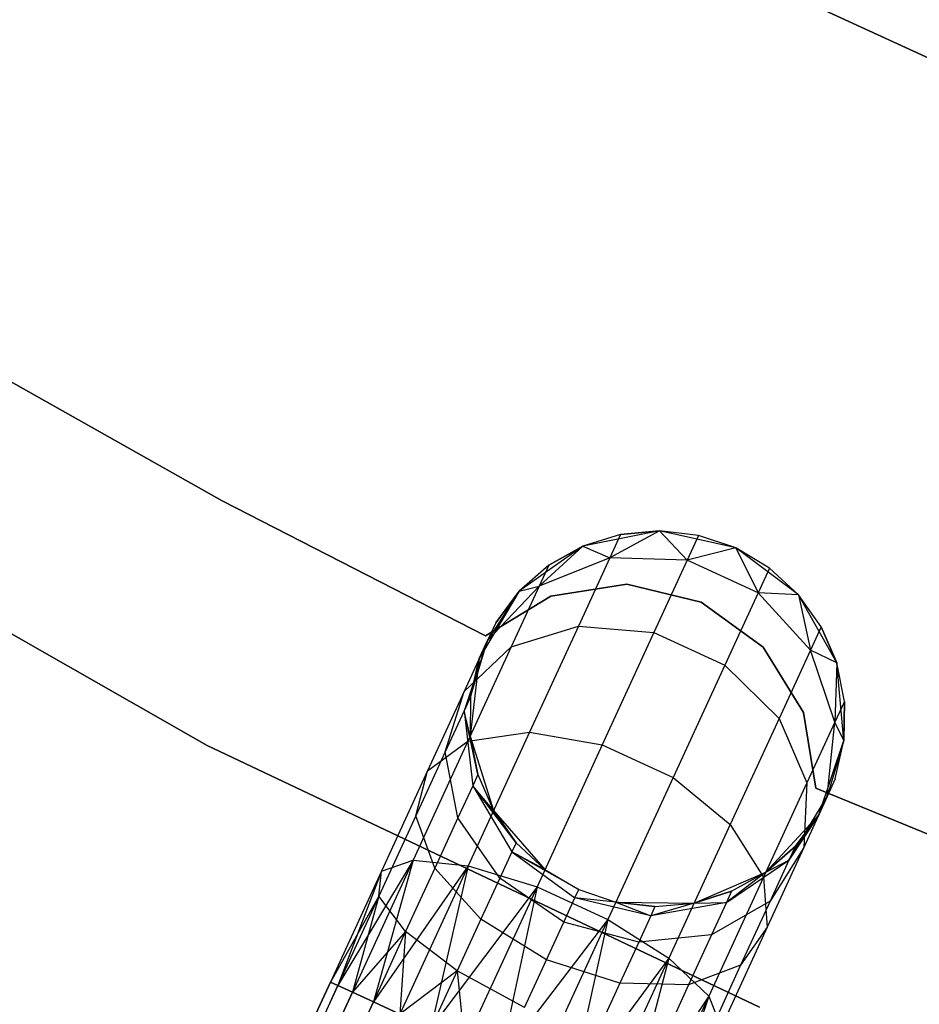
# Model space of a CAD drawing. Extents: x -102 to 102, y -101 to 102.
# Tile 117 of 256: x -20.61 to -15.82, y -39.02 to -33.78. Entities that reach past the tile are written whole.
import ezdxf

# ---------------------------------------------------------------- set-up
doc = ezdxf.new("R2010")
doc.units = 0
doc.header["$LTSCALE"] = 25.4
doc.layers.get('0').update_dxf_attribs({"linetype": 'CONTINUOUS'})

# ---------------------------------------------------------------- blocks, each defined once
blk = doc.blocks.new('NL2500011659_STL')
at = {"color": 0}
for p, q in [((-17.0092, -33.4189, -2), (-14.3352, -34.6516, -2)), ((-14.3352, -34.6516), (-17.0092, -33.4189)), ((-14.3352, -34.6516), (-17.0092, -33.4189)), ((-17.0092, -33.4189, -2), (-14.3352, -34.6516, -2)), ((-19.5332, -36.3426), (-20.9045, -35.5708)), ((-20.9045, -35.5708, -2), (-19.5332, -36.3426, -2)), ((-20.9045, -35.5708, -2), (-19.5332, -36.3426, -2)), ((-19.5332, -36.3426), (-20.9045, -35.5708)), ((-19.6142, -37.6449, 1), (-22.4379, -36.0318, 1)), ((-22.4379, -36.0318, -6.5), (-19.6142, -37.6449, -6.5)), ((-22.4379, -36.0318, -6.5), (-19.6142, -37.6449, -6.5)), ((-19.6142, -37.6449, 1), (-22.4379, -36.0318, 1)), ((-18.1335, -37.0616), (-19.5332, -36.3426)), ((-19.5332, -36.3426), (-19.5332, -36.3426, -2)), ((-19.5332, -36.3426, -2), (-18.1335, -37.0616, -2)), ((-19.5332, -36.3426), (-19.5332, -36.3426, -2)), ((-19.5332, -36.3426, -2), (-18.1335, -37.0616, -2)), ((-18.1335, -37.0616), (-19.5332, -36.3426)), ((-17.2061, -36.5022, 0), (-17.6139, -36.5836, 0)), ((-17.2061, -36.5022, 0), (-17.6139, -36.5836, 0)), ((-17.2061, -36.5022, -5.5), (-17.4718, -36.6464, -6.368)), ((-17.2061, -36.5022, -5.5), (-17.4718, -36.6464, -6.368)), ((-17.2061, -36.5022, -5.5), (-17.4143, -36.5215, -5.5)), ((-17.4143, -36.5215, -5.5), (-17.2061, -36.5022, 0)), ((-17.4143, -36.5215, -5.5), (-17.2061, -36.5022, 0)), ((-17.2061, -36.5022, -5.5), (-17.4143, -36.5215, -5.5)), ((-16.8005, -36.5937, 0), (-17.2061, -36.5022, 0)), ((-16.8005, -36.5937, 0), (-17.2061, -36.5022, 0)), ((-16.9985, -36.5266, -5.5), (-17.2061, -36.5022, 0)), ((-16.9985, -36.5266, -5.5), (-17.2061, -36.5022, -5.5)), ((-17.2061, -36.5022, -5.5), (-17.2061, -36.5022, 0)), ((-16.9985, -36.5266, -5.5), (-17.2061, -36.5022, 0)), ((-17.2061, -36.5022, -5.5), (-17.2061, -36.5022, 0)), ((-17.2061, -36.5022, -5.5), (-17.0594, -36.659, -6.4203)), ((-16.9985, -36.5266, -5.5), (-17.2061, -36.5022, -5.5)), ((-17.2061, -36.5022, -5.5), (-17.0594, -36.659, -6.4203)), ((-17.4143, -36.5215, -5.5), (-17.6139, -36.5836, 0)), ((-17.4143, -36.5215, -5.5), (-17.6139, -36.5836, -5.5)), ((-17.4143, -36.5215, -5.5), (-17.6139, -36.5836, 0)), ((-17.4143, -36.5215, -5.5), (-17.6139, -36.5836, -5.5)), ((-17.4143, -36.5215, -5.5), (-17.4718, -36.6464, -6.368)), ((-17.4143, -36.5215, -5.5), (-17.4718, -36.6464, -6.368)), ((-16.9985, -36.5266, -5.5), (-17.0594, -36.659, -6.4203)), ((-16.9985, -36.5266, -5.5), (-17.0594, -36.659, -6.4203)), ((-16.8005, -36.5937, 0), (-16.9985, -36.5266, -5.5)), ((-16.8005, -36.5937, -5.5), (-16.9985, -36.5266, -5.5)), ((-16.8005, -36.5937, 0), (-16.9985, -36.5266, -5.5)), ((-16.8005, -36.5937, -5.5), (-16.9985, -36.5266, -5.5)), ((-17.6139, -36.5836, 0), (-17.9533, -36.8239, 0)), ((-17.6139, -36.5836, 0), (-17.9533, -36.8239, 0)), ((-17.6139, -36.5836, -5.5), (-17.8474, -36.7971, -6.2725)), ((-17.6139, -36.5836, -5.5), (-17.8474, -36.7971, -6.2725)), ((-17.6139, -36.5836, -5.5), (-17.7962, -36.6859, -5.5)), ((-17.7962, -36.6859, -5.5), (-17.6139, -36.5836, 0)), ((-17.7962, -36.6859, -5.5), (-17.6139, -36.5836, 0)), ((-17.6139, -36.5836, -5.5), (-17.7962, -36.6859, -5.5)), ((-17.6139, -36.5836, -5.5), (-17.6139, -36.5836, 0)), ((-17.6139, -36.5836, -5.5), (-17.6139, -36.5836, 0)), ((-17.6139, -36.5836, -5.5), (-17.4718, -36.6464, -6.368)), ((-17.6139, -36.5836, -5.5), (-17.4718, -36.6464, -6.368)), ((-16.8005, -36.5937, -5.5), (-17.0594, -36.659, -6.4203)), ((-16.8005, -36.5937, -5.5), (-17.0594, -36.659, -6.4203)), ((-16.4671, -36.8422, 0), (-16.8005, -36.5937, 0)), ((-16.6208, -36.7004, -5.5), (-16.8005, -36.5937, 0)), ((-16.4671, -36.8422, 0), (-16.8005, -36.5937, 0)), ((-16.6208, -36.7004, -5.5), (-16.8005, -36.5937, 0)), ((-16.6208, -36.7004, -5.5), (-16.8005, -36.5937, -5.5)), ((-16.8005, -36.5937, -5.5), (-16.8005, -36.5937, 0)), ((-16.8005, -36.5937, -5.5), (-16.8005, -36.5937, 0)), ((-16.8005, -36.5937, -5.5), (-16.6817, -36.8328, -6.4203)), ((-16.6208, -36.7004, -5.5), (-16.8005, -36.5937, -5.5)), ((-16.8005, -36.5937, -5.5), (-16.6817, -36.8328, -6.4203)), ((-17.4718, -36.6464, -6.368), (-17.8474, -36.7971, -6.2725)), ((-17.4718, -36.6464, -6.368), (-17.8474, -36.7971, -6.2725)), ((-17.4718, -36.6464, -6.368), (-17.6385, -37.0089, -7.1511)), ((-17.4718, -36.6464, -6.368), (-17.6385, -37.0089, -7.1511)), ((-17.0594, -36.659, -6.4203), (-17.4718, -36.6464, -6.368)), ((-17.0594, -36.659, -6.4203), (-17.4718, -36.6464, -6.368)), ((-17.0594, -36.659, -6.4203), (-17.2362, -37.0433, -7.2505)), ((-17.0594, -36.659, -6.4203), (-17.2362, -37.0433, -7.2505)), ((-16.6817, -36.8328, -6.4203), (-17.0594, -36.659, -6.4203)), ((-16.6817, -36.8328, -6.4203), (-17.0594, -36.659, -6.4203)), ((-17.7962, -36.6859, -5.5), (-17.9533, -36.8239, 0)), ((-17.7962, -36.6859, -5.5), (-17.9533, -36.8239, -5.5)), ((-17.7962, -36.6859, -5.5), (-17.9533, -36.8239, 0)), ((-17.7962, -36.6859, -5.5), (-17.9533, -36.8239, -5.5)), ((-17.7962, -36.6859, -5.5), (-17.8474, -36.7971, -6.2725)), ((-17.7962, -36.6859, -5.5), (-17.8474, -36.7971, -6.2725)), ((-16.6208, -36.7004, -5.5), (-16.6817, -36.8328, -6.4203)), ((-16.6208, -36.7004, -5.5), (-16.6817, -36.8328, -6.4203)), ((-16.4671, -36.8422, -5.5), (-16.6208, -36.7004, -5.5)), ((-16.6208, -36.7004, -5.5), (-16.4671, -36.8422, 0)), ((-16.6208, -36.7004, -5.5), (-16.4671, -36.8422, 0)), ((-16.4671, -36.8422, -5.5), (-16.6208, -36.7004, -5.5)), ((-17.9533, -36.8239, 0), (-18.1656, -37.1814, 0)), ((-17.9533, -36.8239, 0), (-18.1656, -37.1814, 0)), ((-17.8474, -36.7971, -6.2725), (-18.1213, -37.0851, -6.1503)), ((-17.8474, -36.7971, -6.2725), (-18.1213, -37.0851, -6.1503)), ((-17.9533, -36.8239, -5.5), (-18.1213, -37.0851, -6.1503)), ((-17.9533, -36.8239, -5.5), (-18.1213, -37.0851, -6.1503)), ((-17.9533, -36.8239, -5.5), (-18.0783, -36.9915, -5.5)), ((-18.0783, -36.9915, -5.5), (-17.9533, -36.8239, 0)), ((-18.0783, -36.9915, -5.5), (-17.9533, -36.8239, 0)), ((-17.9533, -36.8239, -5.5), (-18.0783, -36.9915, -5.5)), ((-17.8474, -36.7971, -6.2725), (-17.9958, -37.1197, -6.9695)), ((-17.8474, -36.7971, -6.2725), (-17.9958, -37.1197, -6.9695)), ((-17.9533, -36.8239, -5.5), (-17.8474, -36.7971, -6.2725)), ((-17.9533, -36.8239, -5.5), (-17.8474, -36.7971, -6.2725)), ((-17.9533, -36.8239, -5.5), (-17.9533, -36.8239, 0)), ((-17.9533, -36.8239, -5.5), (-17.9533, -36.8239, 0)), ((-17.3814, -36.7867), (-17.7847, -36.8496)), ((-17.7847, -36.8496, -2), (-17.3814, -36.7867, -2)), ((-17.7847, -36.8496, -2), (-17.3814, -36.7867, -2)), ((-17.3814, -36.7867), (-17.7847, -36.8496)), ((-16.9846, -36.8823), (-17.3814, -36.7867)), ((-17.3814, -36.7867), (-17.3814, -36.7867, -2)), ((-17.3814, -36.7867, -2), (-16.9846, -36.8823, -2)), ((-17.3814, -36.7867), (-17.3814, -36.7867, -2)), ((-17.3814, -36.7867, -2), (-16.9846, -36.8823, -2)), ((-16.9846, -36.8823), (-17.3814, -36.7867)), ((-17.7847, -36.8496), (-18.1335, -37.0616)), ((-18.1335, -37.0616, -2), (-17.7847, -36.8496, -2)), ((-18.1335, -37.0616, -2), (-17.7847, -36.8496, -2)), ((-17.7847, -36.8496), (-18.1335, -37.0616)), ((-17.7847, -36.8496), (-17.7847, -36.8496, -2)), ((-17.7847, -36.8496), (-17.7847, -36.8496, -2)), ((-16.6543, -37.1219), (-16.9846, -36.8823)), ((-16.9846, -36.8823), (-16.9846, -36.8823, -2)), ((-16.9846, -36.8823, -2), (-16.6543, -37.1219, -2)), ((-16.9846, -36.8823), (-16.9846, -36.8823, -2)), ((-16.9846, -36.8823, -2), (-16.6543, -37.1219, -2)), ((-16.6543, -37.1219), (-16.9846, -36.8823)), ((-16.6817, -36.8328, -6.4203), (-16.8585, -37.2171, -7.2505)), ((-16.6817, -36.8328, -6.4203), (-16.8585, -37.2171, -7.2505)), ((-16.4671, -36.8422, -5.5), (-16.6817, -36.8328, -6.4203)), ((-16.4671, -36.8422, -5.5), (-16.6817, -36.8328, -6.4203)), ((-16.4038, -37.1377, -6.368), (-16.6817, -36.8328, -6.4203)), ((-16.4038, -37.1377, -6.368), (-16.6817, -36.8328, -6.4203)), ((-16.2637, -37.2049, 0), (-16.4671, -36.8422, 0)), ((-16.3463, -37.0128, -5.5), (-16.4671, -36.8422, 0)), ((-16.2637, -37.2049, 0), (-16.4671, -36.8422, 0)), ((-16.3463, -37.0128, -5.5), (-16.4671, -36.8422, -5.5)), ((-16.4671, -36.8422, -5.5), (-16.4671, -36.8422, 0)), ((-16.3463, -37.0128, -5.5), (-16.4671, -36.8422, 0)), ((-16.4671, -36.8422, -5.5), (-16.4671, -36.8422, 0)), ((-16.4671, -36.8422, -5.5), (-16.4038, -37.1377, -6.368)), ((-16.3463, -37.0128, -5.5), (-16.4671, -36.8422, -5.5)), ((-16.4671, -36.8422, -5.5), (-16.4038, -37.1377, -6.368)), ((-18.0783, -36.9915, -5.5), (-18.1656, -37.1814, 0)), ((-18.0783, -36.9915, -5.5), (-18.1656, -37.1814, 0)), ((-18.0783, -36.9915, -5.5), (-18.1213, -37.0851, -6.1503)), ((-18.0783, -36.9915, -5.5), (-18.1213, -37.0851, -6.1503)), ((-17.9958, -37.1197, -6.9695), (-17.6385, -37.0089, -7.1511)), ((-17.9958, -37.1197, -6.9695), (-17.6385, -37.0089, -7.1511)), ((-17.6385, -37.0089, -7.1511), (-17.8983, -37.5734, -7.7725)), ((-17.6385, -37.0089, -7.1511), (-17.8983, -37.5734, -7.7725)), ((-17.6385, -37.0089, -7.1511), (-17.2362, -37.0433, -7.2505)), ((-17.6385, -37.0089, -7.1511), (-17.2362, -37.0433, -7.2505)), ((-16.3463, -37.0128, -5.5), (-16.4038, -37.1377, -6.368)), ((-16.3463, -37.0128, -5.5), (-16.4038, -37.1377, -6.368)), ((-16.2637, -37.2049, -5.5), (-16.3463, -37.0128, -5.5)), ((-16.3463, -37.0128, -5.5), (-16.2637, -37.2049, 0)), ((-16.3463, -37.0128, -5.5), (-16.2637, -37.2049, 0)), ((-16.2637, -37.2049, -5.5), (-16.3463, -37.0128, -5.5)), ((-18.1213, -37.0851, -6.1503), (-18.2463, -37.3566, -6.737)), ((-18.1213, -37.0851, -6.1503), (-18.2463, -37.3566, -6.737)), ((-18.1213, -37.0851, -6.1503), (-18.2462, -37.4605, -6.0225)), ((-18.1213, -37.0851, -6.1503), (-18.2462, -37.4605, -6.0225)), ((-18.2116, -37.3854, -5.5), (-18.1213, -37.0851, -6.1503)), ((-18.2116, -37.3854, -5.5), (-18.1213, -37.0851, -6.1503)), ((-18.1656, -37.1814, -5.5), (-18.1213, -37.0851, -6.1503)), ((-18.1656, -37.1814, -5.5), (-18.1213, -37.0851, -6.1503)), ((-18.1335, -37.0616), (-18.1335, -37.0616, -2)), ((-18.1335, -37.0616), (-18.1335, -37.0616, -2)), ((-17.2362, -37.0433, -7.2505), (-17.5116, -37.6419, -7.9094)), ((-17.2362, -37.0433, -7.2505), (-17.5116, -37.6419, -7.9094)), ((-17.2362, -37.0433, -7.2505), (-16.8585, -37.2171, -7.2505)), ((-17.2362, -37.0433, -7.2505), (-16.8585, -37.2171, -7.2505)), ((-18.2463, -37.3566, -6.737), (-17.9958, -37.1197, -6.9695)), ((-18.2463, -37.3566, -6.737), (-17.9958, -37.1197, -6.9695)), ((-17.9958, -37.1197, -6.9695), (-18.227, -37.6221, -7.5225)), ((-17.9958, -37.1197, -6.9695), (-18.227, -37.6221, -7.5225)), ((-16.4402, -37.4694), (-16.6543, -37.1219)), ((-16.6543, -37.1219), (-16.6543, -37.1219, -2)), ((-16.6543, -37.1219, -2), (-16.4402, -37.4694, -2)), ((-16.6543, -37.1219), (-16.6543, -37.1219, -2)), ((-16.6543, -37.1219, -2), (-16.4402, -37.4694, -2)), ((-16.4402, -37.4694), (-16.6543, -37.1219)), ((-16.4038, -37.1377, -6.368), (-16.5706, -37.5002, -7.1511)), ((-16.4038, -37.1377, -6.368), (-16.5706, -37.5002, -7.1511)), ((-16.2637, -37.2049, -5.5), (-16.4038, -37.1377, -6.368)), ((-16.2637, -37.2049, -5.5), (-16.4038, -37.1377, -6.368)), ((-16.2739, -37.521, -6.2725), (-16.4038, -37.1377, -6.368)), ((-16.2739, -37.521, -6.2725), (-16.4038, -37.1377, -6.368)), ((-18.1656, -37.1814, 0), (-18.2142, -37.5944, 0)), ((-18.1656, -37.1814, 0), (-18.2142, -37.5944, 0)), ((-18.1656, -37.1814, -5.5), (-18.2116, -37.3854, -5.5)), ((-18.2116, -37.3854, -5.5), (-18.1656, -37.1814, 0)), ((-18.2116, -37.3854, -5.5), (-18.1656, -37.1814, 0)), ((-18.1656, -37.1814, -5.5), (-18.2116, -37.3854, -5.5)), ((-18.1656, -37.1814, -5.5), (-18.1656, -37.1814, 0)), ((-18.1656, -37.1814, -5.5), (-18.1656, -37.1814, 0)), ((-16.8585, -37.2171, -7.2505), (-17.1339, -37.8157, -7.9094)), ((-16.8585, -37.2171, -7.2505), (-17.1339, -37.8157, -7.9094)), ((-16.8585, -37.2171, -7.2505), (-16.5706, -37.5002, -7.1511)), ((-16.8585, -37.2171, -7.2505), (-16.5706, -37.5002, -7.1511)), ((-16.2637, -37.2049, -5.5), (-16.2739, -37.521, -6.2725)), ((-16.2637, -37.2049, -5.5), (-16.2739, -37.521, -6.2725)), ((-16.2253, -37.6189, 0), (-16.2637, -37.2049, 0)), ((-16.2227, -37.4099, -5.5), (-16.2637, -37.2049, 0)), ((-16.2253, -37.6189, 0), (-16.2637, -37.2049, 0)), ((-16.2227, -37.4099, -5.5), (-16.2637, -37.2049, -5.5)), ((-16.2637, -37.2049, -5.5), (-16.2637, -37.2049, 0)), ((-16.2227, -37.4099, -5.5), (-16.2637, -37.2049, 0)), ((-16.2637, -37.2049, -5.5), (-16.2637, -37.2049, 0)), ((-16.2227, -37.4099, -5.5), (-16.2637, -37.2049, -5.5)), ((-18.2463, -37.3566, -6.737), (-18.4409, -37.7796, -7.2026)), ((-18.2463, -37.3566, -6.737), (-18.4409, -37.7796, -7.2026)), ((-18.3466, -37.6787, -6.4939), (-18.2463, -37.3566, -6.737)), ((-18.3466, -37.6787, -6.4939), (-18.2463, -37.3566, -6.737)), ((-18.2116, -37.3854, -5.5), (-18.2462, -37.4605, -6.0225)), ((-18.2116, -37.3854, -5.5), (-18.2462, -37.4605, -6.0225)), ((-18.2116, -37.3854, -5.5), (-18.2142, -37.5944, 0)), ((-18.2116, -37.3854, -5.5), (-18.2142, -37.5944, -5.5)), ((-18.2116, -37.3854, -5.5), (-18.2142, -37.5944, 0)), ((-18.2116, -37.3854, -5.5), (-18.2142, -37.5944, -5.5)), ((-16.2227, -37.4099, -5.5), (-16.2739, -37.521, -6.2725)), ((-16.2227, -37.4099, -5.5), (-16.2739, -37.521, -6.2725)), ((-16.2253, -37.6189, -5.5), (-16.2227, -37.4099, -5.5)), ((-16.2227, -37.4099, -5.5), (-16.2253, -37.6189, 0)), ((-16.2227, -37.4099, -5.5), (-16.2253, -37.6189, 0)), ((-16.2253, -37.6189, -5.5), (-16.2227, -37.4099, -5.5)), ((-18.2462, -37.4605, -6.0225), (-18.3466, -37.6787, -6.4939)), ((-18.2462, -37.4605, -6.0225), (-18.3466, -37.6787, -6.4939)), ((-18.1733, -37.7994, -5.5), (-18.2462, -37.4605, -6.0225)), ((-18.2462, -37.4605, -6.0225), (-18.2005, -37.8586, -5.9113)), ((-18.2142, -37.5944, -5.5), (-18.2462, -37.4605, -6.0225)), ((-18.1733, -37.7994, -5.5), (-18.2462, -37.4605, -6.0225)), ((-18.2142, -37.5944, -5.5), (-18.2462, -37.4605, -6.0225)), ((-18.2462, -37.4605, -6.0225), (-18.2005, -37.8586, -5.9113)), ((-16.5706, -37.5002, -7.1511), (-16.8303, -38.0648, -7.7725)), ((-16.5706, -37.5002, -7.1511), (-16.8303, -38.0648, -7.7725)), ((-16.5706, -37.5002, -7.1511), (-16.4223, -37.8436, -6.9695)), ((-16.5706, -37.5002, -7.1511), (-16.4223, -37.8436, -6.9695)), ((-16.3749, -37.8723), (-16.4402, -37.4694)), ((-16.4402, -37.4694), (-16.4402, -37.4694, -2)), ((-16.4402, -37.4694, -2), (-16.3749, -37.8723, -2)), ((-16.4402, -37.4694), (-16.4402, -37.4694, -2)), ((-16.4402, -37.4694, -2), (-16.3749, -37.8723, -2)), ((-16.3749, -37.8723), (-16.4402, -37.4694)), ((-16.2739, -37.521, -6.2725), (-16.4223, -37.8436, -6.9695)), ((-16.2739, -37.521, -6.2725), (-16.4223, -37.8436, -6.9695)), ((-16.3143, -37.9164, -6.1503), (-16.2739, -37.521, -6.2725)), ((-16.3143, -37.9164, -6.1503), (-16.2739, -37.521, -6.2725)), ((-16.2253, -37.6189, -5.5), (-16.2739, -37.521, -6.2725)), ((-16.2253, -37.6189, -5.5), (-16.2739, -37.521, -6.2725)), ((-18.227, -37.6221, -7.5225), (-17.8983, -37.5734, -7.7725)), ((-18.227, -37.6221, -7.5225), (-17.8983, -37.5734, -7.7725)), ((-17.8983, -37.5734, -7.7725), (-18.2256, -38.2848, -8.1715)), ((-17.8983, -37.5734, -7.7725), (-18.2256, -38.2848, -8.1715)), ((-18.2142, -37.5944, 0), (-18.0906, -37.9914, 0)), ((-18.2142, -37.5944, -5.5), (-18.2142, -37.5944, 0)), ((-18.2142, -37.5944, -5.5), (-18.2142, -37.5944, 0)), ((-18.2142, -37.5944, -5.5), (-18.1733, -37.7994, -5.5)), ((-18.1733, -37.7994, -5.5), (-18.2142, -37.5944, 0)), ((-18.1733, -37.7994, -5.5), (-18.2142, -37.5944, 0)), ((-18.2142, -37.5944, 0), (-18.0906, -37.9914, 0)), ((-18.2142, -37.5944, -5.5), (-18.1733, -37.7994, -5.5)), ((-17.8983, -37.5734, -7.7725), (-17.5116, -37.6419, -7.9094)), ((-17.8983, -37.5734, -7.7725), (-17.5116, -37.6419, -7.9094)), ((-16.6754, -39.0371, 1), (-19.6142, -37.6449, 1)), ((-19.6142, -37.6449, -6.5), (-16.6754, -39.0371, -6.5)), ((-19.6142, -37.6449, -6.5), (-16.6754, -39.0371, -6.5)), ((-19.6142, -37.6449, -6.5), (-19.6142, -37.6449, 1)), ((-16.6754, -39.0371, 1), (-19.6142, -37.6449, 1)), ((-19.6142, -37.6449, -6.5), (-19.6142, -37.6449, 1)), ((-18.227, -37.6221, -7.5225), (-18.5182, -38.2553, -7.8776)), ((-18.227, -37.6221, -7.5225), (-18.5182, -38.2553, -7.8776)), ((-18.4409, -37.7796, -7.2026), (-18.227, -37.6221, -7.5225)), ((-18.4409, -37.7796, -7.2026), (-18.227, -37.6221, -7.5225)), ((-17.5116, -37.6419, -7.9094), (-17.8586, -38.3961, -8.3324)), ((-17.5116, -37.6419, -7.9094), (-17.8586, -38.3961, -8.3324)), ((-17.5116, -37.6419, -7.9094), (-17.1339, -37.8157, -7.9094)), ((-17.5116, -37.6419, -7.9094), (-17.1339, -37.8157, -7.9094)), ((-16.3587, -38.0128, 0), (-16.2253, -37.6189, 0)), ((-16.3587, -38.0128, 0), (-16.2253, -37.6189, 0)), ((-16.2253, -37.6189, -5.5), (-16.3143, -37.9164, -6.1503)), ((-16.2253, -37.6189, -5.5), (-16.3143, -37.9164, -6.1503)), ((-16.2713, -37.8228, -5.5), (-16.2253, -37.6189, 0)), ((-16.2713, -37.8228, -5.5), (-16.2253, -37.6189, -5.5)), ((-16.2713, -37.8228, -5.5), (-16.2253, -37.6189, 0)), ((-16.2713, -37.8228, -5.5), (-16.2253, -37.6189, -5.5)), ((-16.2253, -37.6189, -5.5), (-16.2253, -37.6189, 0)), ((-16.2253, -37.6189, -5.5), (-16.2253, -37.6189, 0)), ((-18.3466, -37.6787, -6.4939), (-18.503, -38.0186, -6.868)), ((-18.3466, -37.6787, -6.4939), (-18.503, -38.0186, -6.868)), ((-18.2795, -38.0303, -6.2823), (-18.3466, -37.6787, -6.4939)), ((-18.2795, -38.0303, -6.2823), (-18.3466, -37.6787, -6.4939)), ((-18.4409, -37.7796, -7.2026), (-18.6861, -38.3126, -7.5015)), ((-18.4409, -37.7796, -7.2026), (-18.6861, -38.3126, -7.5015)), ((-18.503, -38.0186, -6.868), (-18.4409, -37.7796, -7.2026)), ((-18.503, -38.0186, -6.868), (-18.4409, -37.7796, -7.2026)), ((-18.1733, -37.7994, -5.5), (-18.2005, -37.8586, -5.9113)), ((-18.1733, -37.7994, -5.5), (-18.2005, -37.8586, -5.9113)), ((-18.1733, -37.7994, -5.5), (-18.0906, -37.9914, 0)), ((-18.1733, -37.7994, -5.5), (-18.0906, -37.9914, -5.5)), ((-18.1733, -37.7994, -5.5), (-18.0906, -37.9914, 0)), ((-18.1733, -37.7994, -5.5), (-18.0906, -37.9914, -5.5)), ((-17.1339, -37.8157, -7.9094), (-17.4809, -38.5699, -8.3324)), ((-17.1339, -37.8157, -7.9094), (-17.4809, -38.5699, -8.3324)), ((-17.1339, -37.8157, -7.9094), (-16.8303, -38.0648, -7.7725)), ((-17.1339, -37.8157, -7.9094), (-16.8303, -38.0648, -7.7725)), ((-16.2713, -37.8228, -5.5), (-16.3587, -38.0128, 0)), ((-16.2713, -37.8228, -5.5), (-16.3587, -38.0128, 0)), ((-16.2713, -37.8228, -5.5), (-16.3143, -37.9164, -6.1503)), ((-16.2713, -37.8228, -5.5), (-16.3143, -37.9164, -6.1503)), ((-18.2005, -37.8586, -5.9113), (-18.2795, -38.0303, -6.2823)), ((-18.2005, -37.8586, -5.9113), (-18.2795, -38.0303, -6.2823)), ((-17.9698, -38.1621, -5.5), (-18.2005, -37.8586, -5.9113)), ((-18.2005, -37.8586, -5.9113), (-17.992, -38.2104, -5.8357)), ((-18.0906, -37.9914, -5.5), (-18.2005, -37.8586, -5.9113)), ((-17.9698, -38.1621, -5.5), (-18.2005, -37.8586, -5.9113)), ((-18.0906, -37.9914, -5.5), (-18.2005, -37.8586, -5.9113)), ((-18.2005, -37.8586, -5.9113), (-17.992, -38.2104, -5.8357)), ((-16.4223, -37.8436, -6.9695), (-16.6535, -38.3461, -7.5225)), ((-16.4223, -37.8436, -6.9695), (-16.6535, -38.3461, -7.5225)), ((-16.4223, -37.8436, -6.9695), (-16.4393, -38.188, -6.737)), ((-16.4223, -37.8436, -6.9695), (-16.4393, -38.188, -6.737)), ((-14.9198, -38.4695), (-16.3749, -37.8723)), ((-16.3749, -37.8723), (-16.3749, -37.8723, -2)), ((-16.3749, -37.8723, -2), (-14.9198, -38.4695, -2)), ((-16.3749, -37.8723), (-16.3749, -37.8723, -2)), ((-16.3749, -37.8723, -2), (-14.9198, -38.4695, -2)), ((-14.9198, -38.4695), (-16.3749, -37.8723)), ((-16.5182, -38.2556, -6.0225), (-16.3143, -37.9164, -6.1503)), ((-16.5182, -38.2556, -6.0225), (-16.3143, -37.9164, -6.1503)), ((-16.3143, -37.9164, -6.1503), (-16.4393, -38.188, -6.737)), ((-16.3143, -37.9164, -6.1503), (-16.4393, -38.188, -6.737)), ((-16.3587, -38.0128, -5.5), (-16.3143, -37.9164, -6.1503)), ((-16.3587, -38.0128, -5.5), (-16.3143, -37.9164, -6.1503)), ((-18.503, -38.0186, -6.868), (-18.7, -38.4468, -7.1082)), ((-18.503, -38.0186, -6.868), (-18.7, -38.4468, -7.1082)), ((-18.4026, -38.2978, -6.5767), (-18.503, -38.0186, -6.868)), ((-18.4026, -38.2978, -6.5767), (-18.503, -38.0186, -6.868)), ((-18.2795, -38.0303, -6.2823), (-18.4026, -38.2978, -6.5767)), ((-18.2795, -38.0303, -6.2823), (-18.4026, -38.2978, -6.5767)), ((-18.0565, -38.3506, -6.1386), (-18.2795, -38.0303, -6.2823)), ((-18.0565, -38.3506, -6.1386), (-18.2795, -38.0303, -6.2823)), ((-18.0906, -37.9914, 0), (-17.8162, -38.3038, 0)), ((-18.0906, -37.9914, -5.5), (-18.0906, -37.9914, 0)), ((-18.0906, -37.9914, -5.5), (-18.0906, -37.9914, 0)), ((-18.0906, -37.9914, -5.5), (-17.9698, -38.1621, -5.5)), ((-17.9698, -38.1621, -5.5), (-18.0906, -37.9914, 0)), ((-17.9698, -38.1621, -5.5), (-18.0906, -37.9914, 0)), ((-18.0906, -37.9914, 0), (-17.8162, -38.3038, 0)), ((-18.0906, -37.9914, -5.5), (-17.9698, -38.1621, -5.5)), ((-16.6407, -38.3183, 0), (-16.3587, -38.0128, 0)), ((-16.6407, -38.3183, 0), (-16.3587, -38.0128, 0)), ((-16.3587, -38.0128, -5.5), (-16.5182, -38.2556, -6.0225)), ((-16.3587, -38.0128, -5.5), (-16.5182, -38.2556, -6.0225)), ((-16.4836, -38.1804, -5.5), (-16.3587, -38.0128, 0)), ((-16.4836, -38.1804, -5.5), (-16.3587, -38.0128, -5.5)), ((-16.4836, -38.1804, -5.5), (-16.3587, -38.0128, 0)), ((-16.4836, -38.1804, -5.5), (-16.3587, -38.0128, -5.5)), ((-16.3587, -38.0128, -5.5), (-16.3587, -38.0128, 0)), ((-16.3587, -38.0128, -5.5), (-16.3587, -38.0128, 0)), ((-16.8303, -38.0648, -7.7725), (-17.1576, -38.7762, -8.1715)), ((-16.8303, -38.0648, -7.7725), (-17.1576, -38.7762, -8.1715)), ((-16.8303, -38.0648, -7.7725), (-16.6535, -38.3461, -7.5225)), ((-16.8303, -38.0648, -7.7725), (-16.6535, -38.3461, -7.5225)), ((-17.9698, -38.1621, -5.5), (-17.992, -38.2104, -5.8357)), ((-17.9698, -38.1621, -5.5), (-17.992, -38.2104, -5.8357)), ((-17.9698, -38.1621, -5.5), (-17.8162, -38.3038, 0)), ((-17.9698, -38.1621, -5.5), (-17.8162, -38.3038, 0)), ((-17.9698, -38.1621, -5.5), (-17.8162, -38.3038, -5.5)), ((-17.9698, -38.1621, -5.5), (-17.8162, -38.3038, -5.5)), ((-16.6407, -38.3183, -5.5), (-16.4836, -38.1804, -5.5)), ((-16.4836, -38.1804, -5.5), (-16.6407, -38.3183, 0)), ((-16.4836, -38.1804, -5.5), (-16.6407, -38.3183, 0)), ((-16.6407, -38.3183, -5.5), (-16.4836, -38.1804, -5.5)), ((-16.4393, -38.188, -6.737), (-16.6339, -38.611, -7.2026)), ((-16.4393, -38.188, -6.737), (-16.6339, -38.611, -7.2026)), ((-16.4393, -38.188, -6.737), (-16.6186, -38.4738, -6.4939)), ((-16.4393, -38.188, -6.737), (-16.6186, -38.4738, -6.4939)), ((-16.4836, -38.1804, -5.5), (-16.5182, -38.2556, -6.0225)), ((-16.4836, -38.1804, -5.5), (-16.5182, -38.2556, -6.0225)), ((-17.992, -38.2104, -5.8357), (-18.0565, -38.3506, -6.1386)), ((-17.992, -38.2104, -5.8357), (-18.0565, -38.3506, -6.1386)), ((-17.992, -38.2104, -5.8357), (-17.6569, -38.4551, -5.809)), ((-17.6364, -38.4106, -5.5), (-17.992, -38.2104, -5.8357)), ((-17.8162, -38.3038, -5.5), (-17.992, -38.2104, -5.8357)), ((-17.6364, -38.4106, -5.5), (-17.992, -38.2104, -5.8357)), ((-17.8162, -38.3038, -5.5), (-17.992, -38.2104, -5.8357)), ((-17.992, -38.2104, -5.8357), (-17.6569, -38.4551, -5.809)), ((-18.5182, -38.2553, -7.8776), (-18.9184, -38.9216, -7.809)), ((-18.5182, -38.2553, -7.8776), (-18.9184, -38.9216, -7.809)), ((-18.5182, -38.2553, -7.8776), (-18.8411, -38.9571, -8)), ((-18.5182, -38.2553, -7.8776), (-18.8411, -38.9571, -8)), ((-18.5182, -38.2553, -7.8776), (-18.7295, -39.0085, -8.1691)), ((-18.5182, -38.2553, -7.8776), (-18.7295, -39.0085, -8.1691)), ((-18.2256, -38.2848, -8.1715), (-18.7295, -39.0085, -8.1691)), ((-18.2256, -38.2848, -8.1715), (-18.7295, -39.0085, -8.1691)), ((-18.6861, -38.3126, -7.5015), (-18.5182, -38.2553, -7.8776)), ((-18.6861, -38.3126, -7.5015), (-18.5182, -38.2553, -7.8776)), ((-18.2256, -38.2848, -8.1715), (-18.5884, -39.0734, -8.309)), ((-18.2256, -38.2848, -8.1715), (-18.5884, -39.0734, -8.309)), ((-18.4026, -38.2978, -6.5767), (-18.5576, -38.6348, -6.7657)), ((-18.4026, -38.2978, -6.5767), (-18.5576, -38.6348, -6.7657)), ((-18.5182, -38.2553, -7.8776), (-18.2256, -38.2848, -8.1715)), ((-18.5182, -38.2553, -7.8776), (-18.2256, -38.2848, -8.1715)), ((-18.2256, -38.2848, -8.1715), (-18.4239, -39.1491, -8.4135)), ((-18.2256, -38.2848, -8.1715), (-18.4239, -39.1491, -8.4135)), ((-18.157, -38.5689, -6.379), (-18.4026, -38.2978, -6.5767)), ((-18.157, -38.5689, -6.379), (-18.4026, -38.2978, -6.5767)), ((-18.2256, -38.2848, -8.1715), (-17.8586, -38.3961, -8.3324)), ((-18.2256, -38.2848, -8.1715), (-17.8586, -38.3961, -8.3324)), ((-16.8502, -38.4798, -5.9113), (-16.5182, -38.2556, -6.0225)), ((-16.8502, -38.4798, -5.9113), (-16.5182, -38.2556, -6.0225)), ((-16.6407, -38.3183, -5.5), (-16.5182, -38.2556, -6.0225)), ((-16.6407, -38.3183, -5.5), (-16.5182, -38.2556, -6.0225)), ((-16.5182, -38.2556, -6.0225), (-16.6186, -38.4738, -6.4939)), ((-16.5182, -38.2556, -6.0225), (-16.6186, -38.4738, -6.4939)), ((-18.6861, -38.3126, -7.5015), (-18.9579, -38.9034, -7.3955)), ((-18.6861, -38.3126, -7.5015), (-18.9579, -38.9034, -7.6045)), ((-18.6861, -38.3126, -7.5015), (-18.9579, -38.9034, -7.3955)), ((-18.6861, -38.3126, -7.5015), (-18.9579, -38.9034, -7.6045)), ((-18.6861, -38.3126, -7.5015), (-18.9184, -38.9216, -7.809)), ((-18.6861, -38.3126, -7.5015), (-18.9184, -38.9216, -7.809)), ((-18.7, -38.4468, -7.1082), (-18.6861, -38.3126, -7.5015)), ((-18.7, -38.4468, -7.1082), (-18.6861, -38.3126, -7.5015)), ((-18.0565, -38.3506, -6.1386), (-18.157, -38.5689, -6.379)), ((-18.0565, -38.3506, -6.1386), (-18.157, -38.5689, -6.379)), ((-17.7163, -38.5841, -6.0878), (-18.0565, -38.3506, -6.1386)), ((-17.7163, -38.5841, -6.0878), (-18.0565, -38.3506, -6.1386)), ((-17.8162, -38.3038, 0), (-17.6364, -38.4106, 0)), ((-17.8162, -38.3038, -5.5), (-17.8162, -38.3038, 0)), ((-17.8162, -38.3038, -5.5), (-17.8162, -38.3038, 0)), ((-17.8162, -38.3038, -5.5), (-17.6364, -38.4106, -5.5)), ((-17.8162, -38.3038, 0), (-17.6364, -38.4106, 0)), ((-17.8162, -38.3038, -5.5), (-17.6364, -38.4106, -5.5)), ((-17.0226, -38.4828, 0), (-16.6407, -38.3183, 0)), ((-17.0226, -38.4828, 0), (-16.6407, -38.3183, 0)), ((-16.6535, -38.3461, -7.5225), (-16.9447, -38.9792, -7.8776)), ((-16.6535, -38.3461, -7.5225), (-16.9447, -38.9792, -7.8776)), ((-16.6407, -38.3183, -5.5), (-16.8502, -38.4798, -5.9113)), ((-16.6407, -38.3183, -5.5), (-16.8502, -38.4798, -5.9113)), ((-16.823, -38.4206, -5.5), (-16.6407, -38.3183, 0)), ((-16.823, -38.4206, -5.5), (-16.6407, -38.3183, -5.5)), ((-16.823, -38.4206, -5.5), (-16.6407, -38.3183, 0)), ((-16.823, -38.4206, -5.5), (-16.6407, -38.3183, -5.5)), ((-16.6535, -38.3461, -7.5225), (-16.6339, -38.611, -7.2026)), ((-16.6535, -38.3461, -7.5225), (-16.6339, -38.611, -7.2026)), ((-16.6407, -38.3183, -5.5), (-16.6407, -38.3183, 0)), ((-16.6407, -38.3183, -5.5), (-16.6407, -38.3183, 0)), ((-17.8586, -38.3961, -8.3324), (-18.4239, -39.1491, -8.4135)), ((-17.8586, -38.3961, -8.3324), (-18.4239, -39.1491, -8.4135)), ((-17.8586, -38.3961, -8.3324), (-18.2433, -39.2322, -8.4782)), ((-17.8586, -38.3961, -8.3324), (-18.2433, -39.2322, -8.4782)), ((-17.8586, -38.3961, -8.3324), (-18.0544, -39.3191, -8.5)), ((-17.8586, -38.3961, -8.3324), (-18.0544, -39.3191, -8.5)), ((-17.8586, -38.3961, -8.3324), (-17.4809, -38.5699, -8.3324)), ((-17.8586, -38.3961, -8.3324), (-17.4809, -38.5699, -8.3324)), ((-18.7, -38.4468, -7.1082), (-18.9579, -38.9034, -7.3955)), ((-18.7, -38.4468, -7.1082), (-18.9579, -38.9034, -7.3955)), ((-18.7, -38.4468, -7.1082), (-18.9184, -38.9216, -7.191)), ((-18.7, -38.4468, -7.1082), (-18.9184, -38.9216, -7.191)), ((-18.7, -38.4468, -7.1082), (-18.8411, -38.9571, -7)), ((-18.7, -38.4468, -7.1082), (-18.8411, -38.9571, -7)), ((-18.5576, -38.6348, -6.7657), (-18.7, -38.4468, -7.1082)), ((-18.5576, -38.6348, -6.7657), (-18.7, -38.4468, -7.1082)), ((-17.7163, -38.5841, -6.0878), (-17.6569, -38.4551, -5.809)), ((-17.7163, -38.5841, -6.0878), (-17.6569, -38.4551, -5.809)), ((-17.6569, -38.4551, -5.809), (-17.6364, -38.4106, -5.5)), ((-17.6569, -38.4551, -5.809), (-17.6364, -38.4106, -5.5)), ((-17.253, -38.5504, -5.8357), (-17.6569, -38.4551, -5.809)), ((-17.253, -38.5504, -5.8357), (-17.6569, -38.4551, -5.809)), ((-17.4384, -38.4776, -5.5), (-17.6569, -38.4551, -5.809)), ((-17.4384, -38.4776, -5.5), (-17.6569, -38.4551, -5.809)), ((-17.6364, -38.4106, 0), (-17.4384, -38.4776, 0)), ((-17.6364, -38.4106, -5.5), (-17.6364, -38.4106, 0)), ((-17.6364, -38.4106, -5.5), (-17.6364, -38.4106, 0)), ((-17.6364, -38.4106, -5.5), (-17.4384, -38.4776, -5.5)), ((-17.6364, -38.4106, 0), (-17.4384, -38.4776, 0)), ((-17.6364, -38.4106, -5.5), (-17.4384, -38.4776, -5.5)), ((-17.0226, -38.4828, -5.5), (-16.823, -38.4206, -5.5)), ((-16.823, -38.4206, -5.5), (-17.0226, -38.4828, 0)), ((-16.823, -38.4206, -5.5), (-17.0226, -38.4828, 0)), ((-17.0226, -38.4828, -5.5), (-16.823, -38.4206, -5.5)), ((-16.823, -38.4206, -5.5), (-16.8502, -38.4798, -5.9113)), ((-16.823, -38.4206, -5.5), (-16.8502, -38.4798, -5.9113)), ((-17.4384, -38.4776, 0), (-17.0226, -38.4828, 0)), ((-17.4384, -38.4776, -5.5), (-17.4384, -38.4776, 0)), ((-17.4384, -38.4776, -5.5), (-17.4384, -38.4776, 0)), ((-17.4384, -38.4776, -5.5), (-17.2308, -38.5021, -5.5)), ((-17.2308, -38.5021, -5.5), (-17.4384, -38.4776, 0)), ((-17.2308, -38.5021, -5.5), (-17.4384, -38.4776, 0)), ((-17.4384, -38.4776, 0), (-17.0226, -38.4828, 0)), ((-17.4384, -38.4776, -5.5), (-17.2308, -38.5021, -5.5)), ((-17.4384, -38.4776, -5.5), (-17.253, -38.5504, -5.8357)), ((-17.4384, -38.4776, -5.5), (-17.253, -38.5504, -5.8357)), ((-16.8502, -38.4798, -5.9113), (-17.253, -38.5504, -5.8357)), ((-16.8502, -38.4798, -5.9113), (-17.253, -38.5504, -5.8357)), ((-17.0226, -38.4828, -5.5), (-17.253, -38.5504, -5.8357)), ((-17.0226, -38.4828, -5.5), (-17.253, -38.5504, -5.8357)), ((-17.2308, -38.5021, -5.5), (-17.253, -38.5504, -5.8357)), ((-17.2308, -38.5021, -5.5), (-17.253, -38.5504, -5.8357)), ((-17.2308, -38.5021, -5.5), (-17.0226, -38.4828, 0)), ((-17.2308, -38.5021, -5.5), (-17.0226, -38.4828, -5.5)), ((-17.2308, -38.5021, -5.5), (-17.0226, -38.4828, 0)), ((-17.2308, -38.5021, -5.5), (-17.0226, -38.4828, -5.5)), ((-17.0226, -38.4828, -5.5), (-16.8502, -38.4798, -5.9113)), ((-17.0226, -38.4828, -5.5), (-16.8502, -38.4798, -5.9113)), ((-17.0226, -38.4828, -5.5), (-17.0226, -38.4828, 0)), ((-17.0226, -38.4828, -5.5), (-17.0226, -38.4828, 0)), ((-16.6186, -38.4738, -6.4939), (-16.9293, -38.6515, -6.2823)), ((-16.6186, -38.4738, -6.4939), (-16.9293, -38.6515, -6.2823)), ((-16.8502, -38.4798, -5.9113), (-16.9293, -38.6515, -6.2823)), ((-16.8502, -38.4798, -5.9113), (-16.9293, -38.6515, -6.2823)), ((-16.6186, -38.4738, -6.4939), (-16.775, -38.8136, -6.868)), ((-16.6186, -38.4738, -6.4939), (-16.775, -38.8136, -6.868)), ((-17.253, -38.5504, -5.8357), (-17.3175, -38.6906, -6.1386)), ((-17.253, -38.5504, -5.8357), (-17.3175, -38.6906, -6.1386)), ((-18.157, -38.5689, -6.379), (-18.2836, -38.8441, -6.5333)), ((-18.157, -38.5689, -6.379), (-18.2836, -38.8441, -6.5333)), ((-17.8087, -38.7851, -6.309), (-18.157, -38.5689, -6.379)), ((-17.8087, -38.7851, -6.309), (-18.157, -38.5689, -6.379)), ((-17.4809, -38.5699, -8.3324), (-18.0544, -39.3191, -8.5)), ((-17.4809, -38.5699, -8.3324), (-18.0544, -39.3191, -8.5)), ((-17.4809, -38.5699, -8.3324), (-17.8655, -39.406, -8.4782)), ((-17.4809, -38.5699, -8.3324), (-17.8655, -39.406, -8.4782)), ((-17.8087, -38.7851, -6.309), (-17.7163, -38.5841, -6.0878)), ((-17.8087, -38.7851, -6.309), (-17.7163, -38.5841, -6.0878)), ((-17.3175, -38.6906, -6.1386), (-17.7163, -38.5841, -6.0878)), ((-17.3175, -38.6906, -6.1386), (-17.7163, -38.5841, -6.0878)), ((-17.4809, -38.5699, -8.3324), (-17.6849, -39.4891, -8.4135)), ((-17.4809, -38.5699, -8.3324), (-17.6849, -39.4891, -8.4135)), ((-17.4809, -38.5699, -8.3324), (-17.1576, -38.7762, -8.1715)), ((-17.4809, -38.5699, -8.3324), (-17.1576, -38.7762, -8.1715)), ((-16.6339, -38.611, -7.2026), (-16.8791, -39.1439, -7.5015)), ((-16.6339, -38.611, -7.2026), (-16.8791, -39.1439, -7.5015)), ((-16.6339, -38.611, -7.2026), (-16.775, -38.8136, -6.868)), ((-16.6339, -38.611, -7.2026), (-16.775, -38.8136, -6.868)), ((-18.5576, -38.6348, -6.7657), (-18.8411, -38.9571, -7)), ((-18.5576, -38.6348, -6.7657), (-18.8411, -38.9571, -7)), ((-18.5576, -38.6348, -6.7657), (-18.7295, -39.0085, -6.8309)), ((-18.5576, -38.6348, -6.7657), (-18.7295, -39.0085, -6.8309)), ((-18.5576, -38.6348, -6.7657), (-18.5884, -39.0734, -6.691)), ((-18.5576, -38.6348, -6.7657), (-18.5884, -39.0734, -6.691)), ((-18.2836, -38.8441, -6.5333), (-18.5576, -38.6348, -6.7657)), ((-18.2836, -38.8441, -6.5333), (-18.5576, -38.6348, -6.7657)), ((-16.9293, -38.6515, -6.2823), (-17.3175, -38.6906, -6.1386)), ((-16.9293, -38.6515, -6.2823), (-17.3175, -38.6906, -6.1386)), ((-16.9293, -38.6515, -6.2823), (-17.0523, -38.919, -6.5767)), ((-16.9293, -38.6515, -6.2823), (-17.0523, -38.919, -6.5767)), ((-17.3175, -38.6906, -6.1386), (-17.418, -38.9089, -6.379)), ((-17.3175, -38.6906, -6.1386), (-17.418, -38.9089, -6.379)), ((-17.9252, -39.0383, -6.4511), (-17.8087, -38.7851, -6.309)), ((-17.9252, -39.0383, -6.4511), (-17.8087, -38.7851, -6.309)), ((-17.418, -38.9089, -6.379), (-17.8087, -38.7851, -6.309)), ((-17.418, -38.9089, -6.379), (-17.8087, -38.7851, -6.309)), ((-17.1576, -38.7762, -8.1715), (-17.6849, -39.4891, -8.4135)), ((-17.1576, -38.7762, -8.1715), (-17.6849, -39.4891, -8.4135)), ((-17.1576, -38.7762, -8.1715), (-17.5204, -39.5647, -8.309)), ((-17.1576, -38.7762, -8.1715), (-17.5204, -39.5647, -8.309)), ((-17.1576, -38.7762, -8.1715), (-17.3793, -39.6297, -8.1691)), ((-17.1576, -38.7762, -8.1715), (-17.3793, -39.6297, -8.1691)), ((-17.1576, -38.7762, -8.1715), (-16.9447, -38.9792, -7.8776)), ((-17.1576, -38.7762, -8.1715), (-16.9447, -38.9792, -7.8776)), ((-16.775, -38.8136, -6.868), (-17.0523, -38.919, -6.5767)), ((-16.775, -38.8136, -6.868), (-17.0523, -38.919, -6.5767)), ((-16.775, -38.8136, -6.868), (-16.972, -39.2419, -7.1082)), ((-16.775, -38.8136, -6.868), (-16.972, -39.2419, -7.1082)), ((-18.2836, -38.8441, -6.5333), (-18.5884, -39.0734, -6.691)), ((-18.2836, -38.8441, -6.5333), (-18.5884, -39.0734, -6.691)), ((-18.2836, -38.8441, -6.5333), (-18.4239, -39.1491, -6.5865)), ((-18.2836, -38.8441, -6.5333), (-18.4239, -39.1491, -6.5865)), ((-17.9252, -39.0383, -6.4511), (-18.2836, -38.8441, -6.5333)), ((-18.2836, -38.8441, -6.5333), (-18.2433, -39.2322, -6.5218)), ((-18.2836, -38.8441, -6.5333), (-18.2433, -39.2322, -6.5218)), ((-17.9252, -39.0383, -6.4511), (-18.2836, -38.8441, -6.5333)), ((-34.5816, -72.8627, -7.3955), (-18.9579, -38.9034, -7.6045)), ((-18.9579, -38.9034, -7.3955), (-34.5816, -72.8627, -7.3955)), ((-34.5816, -72.8627, -7.3955), (-18.9579, -38.9034, -7.6045)), ((-18.9579, -38.9034, -7.3955), (-34.5816, -72.8627, -7.3955)), ((-18.9184, -38.9216, -7.191), (-34.5816, -72.8627, -7.3955)), ((-18.9184, -38.9216, -7.191), (-34.5816, -72.8627, -7.3955)), ((-18.9579, -38.9034, -7.6045), (-34.5422, -72.8809, -7.809)), ((-18.9579, -38.9034, -7.6045), (-34.5422, -72.8809, -7.809)), ((-18.9184, -38.9216, -7.809), (-34.5422, -72.8809, -7.809)), ((-18.9184, -38.9216, -7.809), (-34.5422, -72.8809, -7.809)), ((-34.4649, -72.9164, -7), (-18.9184, -38.9216, -7.191)), ((-34.4649, -72.9164, -7), (-18.9184, -38.9216, -7.191)), ((-18.9579, -38.9034, -7.3955), (-18.9184, -38.9216, -7.191)), ((-18.9184, -38.9216, -7.809), (-18.9579, -38.9034, -7.6045)), ((-18.9184, -38.9216, -7.809), (-18.9579, -38.9034, -7.6045)), ((-18.9579, -38.9034, -7.3955), (-18.9184, -38.9216, -7.191)), ((-18.9184, -38.9216, -7.191), (-18.8411, -38.9571, -7)), ((-18.8411, -38.9571, -8), (-18.9184, -38.9216, -7.809)), ((-18.8411, -38.9571, -8), (-18.9184, -38.9216, -7.809)), ((-18.9184, -38.9216, -7.191), (-18.8411, -38.9571, -7)), ((-17.418, -38.9089, -6.379), (-17.5446, -39.1841, -6.5333)), ((-17.418, -38.9089, -6.379), (-17.5446, -39.1841, -6.5333)), ((-17.0523, -38.919, -6.5767), (-17.418, -38.9089, -6.379)), ((-17.0523, -38.919, -6.5767), (-17.418, -38.9089, -6.379)), ((-17.0523, -38.919, -6.5767), (-17.2074, -39.2561, -6.7657)), ((-17.0523, -38.919, -6.5767), (-17.2074, -39.2561, -6.7657)), ((-34.5422, -72.8809, -7.809), (-18.8411, -38.9571, -8)), ((-34.5422, -72.8809, -7.809), (-18.8411, -38.9571, -8)), ((-18.8411, -38.9571, -7), (-34.4649, -72.9164, -7)), ((-18.8411, -38.9571, -7), (-34.4649, -72.9164, -7)), ((-18.8411, -38.9571, -8), (-34.3533, -72.9678, -8.1691)), ((-18.8411, -38.9571, -8), (-34.3533, -72.9678, -8.1691)), ((-18.8411, -38.9571, -7), (-18.7295, -39.0085, -6.8309)), ((-18.7295, -39.0085, -8.1691), (-18.8411, -38.9571, -8)), ((-18.7295, -39.0085, -8.1691), (-18.8411, -38.9571, -8)), ((-18.8411, -38.9571, -7), (-18.7295, -39.0085, -6.8309)), ((-16.9447, -38.9792, -7.8776), (-17.3793, -39.6297, -8.1691)), ((-16.9447, -38.9792, -7.8776), (-17.3793, -39.6297, -8.1691)), ((-16.9447, -38.9792, -7.8776), (-17.2676, -39.681, -8)), ((-16.9447, -38.9792, -7.8776), (-17.2676, -39.681, -8)), ((-16.9447, -38.9792, -7.8776), (-17.1904, -39.7166, -7.809)), ((-16.9447, -38.9792, -7.8776), (-17.1904, -39.7166, -7.809)), ((-16.9447, -38.9792, -7.8776), (-16.8791, -39.1439, -7.5015)), ((-16.9447, -38.9792, -7.8776), (-16.8791, -39.1439, -7.5015)), ((-18.7295, -39.0085, -6.8309), (-34.4649, -72.9164, -7)), ((-18.7295, -39.0085, -6.8309), (-34.4649, -72.9164, -7)), ((-18.7295, -39.0085, -8.1691), (-34.3533, -72.9678, -8.1691)), ((-18.7295, -39.0085, -8.1691), (-34.3533, -72.9678, -8.1691)), ((-34.2121, -73.0327, -6.691), (-18.7295, -39.0085, -6.8309)), ((-34.2121, -73.0327, -6.691), (-18.7295, -39.0085, -6.8309)), ((-18.7295, -39.0085, -6.8309), (-18.5884, -39.0734, -6.691)), ((-18.5884, -39.0734, -8.309), (-18.7295, -39.0085, -8.1691)), ((-18.5884, -39.0734, -8.309), (-18.7295, -39.0085, -8.1691)), ((-18.7295, -39.0085, -6.8309), (-18.5884, -39.0734, -6.691))]:
    blk.add_line(p, q, dxfattribs=at)

msp = doc.modelspace()

# ---------------------------------------------------------------- block references
at = {"color": 0}
msp.add_blockref('NL2500011659_STL', (0, 0), dxfattribs=at)

doc.saveas('drawing.dxf')
